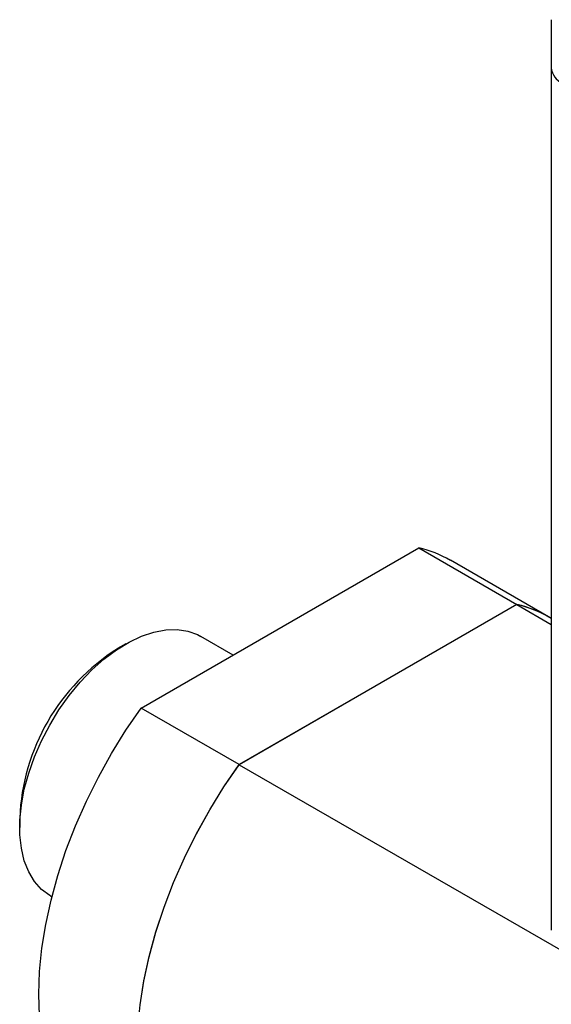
# Model space of a CAD drawing. Header units: inches. Extents: x 2.2 to 13.5, y 1.9 to 9.1.
# Tile 10 of 12: x 11.2 to 11.9, y 5.6 to 6.8. Entities that reach past the tile are written whole.
import ezdxf

# ---------------------------------------------------------------- set-up
doc = ezdxf.new("R2010")
doc.units = ezdxf.units.IN
doc.header["$MEASUREMENT"] = 0

msp = doc.modelspace()

# ---------------------------------------------------------------- linework, layer by layer
at = {"color": 7, "linetype": 'Continuous', "lineweight": 25}
for p, q in [((11.8791, 6.8051), (11.8791, 6.7452)), ((11.8792, 6.7439), (11.8792, 5.6735)), ((11.37, 5.9496), (11.7147, 6.1487)), ((11.7147, 6.1487), (11.8365, 6.0784)), ((11.8757, 6.0629), (11.754, 6.1332)), ((11.8365, 6.0783), (11.4917, 5.8792)), ((11.8365, 6.0784), (11.4918, 5.8793)), ((11.8365, 6.0783), (11.8792, 6.0536)), ((11.8792, 6.0608), (11.8757, 6.0628)), ((11.4841, 6.0155), (11.4443, 6.0385)), ((11.3511, 6.0293), (11.3408, 6.0234)), ((11.4918, 5.8793), (11.37, 5.9496)), ((11.4917, 5.8792), (12.5816, 5.2501)), ((11.2193, 5.8128), (11.2193, 5.801)), ((11.2579, 5.7156), (11.2592, 5.7149))]:
    msp.add_line(p, q, dxfattribs=at)
at = {"color": 7, "linetype": 'Continuous', "lineweight": 25, "flags": 128}
for points in [[(11.2579, 5.7156), (11.2565, 5.7165), (11.2463, 5.7242), (11.2376, 5.7342), (11.2305, 5.7461), (11.225, 5.7598), (11.2214, 5.7753), (11.2195, 5.7921), (11.2195, 5.8101), (11.2214, 5.8291), (11.225, 5.8488), (11.2305, 5.8688), (11.2376, 5.889), (11.2463, 5.909), (11.2565, 5.9285), (11.268, 5.9473), (11.2807, 5.9652), (11.2944, 5.9818), (11.3089, 5.9969), (11.3239, 6.0104), (11.3394, 6.0219), (11.355, 6.0315), (11.3705, 6.0389), (11.3858, 6.044), (11.4006, 6.0467), (11.4147, 6.0471), (11.4279, 6.0451), (11.4401, 6.0408), (11.4443, 6.0385)], [(11.3308, 5.4001), (11.3169, 5.4092), (11.302, 5.4221), (11.2885, 5.4371), (11.2767, 5.4542), (11.2666, 5.4733), (11.2582, 5.4942), (11.2516, 5.5169), (11.2469, 5.5412), (11.244, 5.5669), (11.2431, 5.5939), (11.244, 5.622), (11.2469, 5.651), (11.2516, 5.6807), (11.2582, 5.711), (11.2666, 5.7416), (11.2767, 5.7724), (11.2885, 5.8032), (11.302, 5.8337), (11.3169, 5.8638), (11.3333, 5.8933), (11.351, 5.922), (11.37, 5.9496)], [(11.4525, 5.3297), (11.4387, 5.3388), (11.4237, 5.3517), (11.4103, 5.3667), (11.3984, 5.3838), (11.3883, 5.4029), (11.3799, 5.4238), (11.3734, 5.4465), (11.3686, 5.4708), (11.3658, 5.4965), (11.3648, 5.5235), (11.3658, 5.5516), (11.3686, 5.5806), (11.3734, 5.6103), (11.3799, 5.6406), (11.3883, 5.6712), (11.3984, 5.702), (11.4103, 5.7328), (11.4237, 5.7633), (11.4387, 5.7934), (11.4551, 5.8229), (11.4728, 5.8516), (11.4917, 5.8792)], [(11.4526, 5.3298), (11.4387, 5.3389), (11.4237, 5.3518), (11.4103, 5.3668), (11.3985, 5.3839), (11.3884, 5.403), (11.38, 5.4239), (11.3734, 5.4466), (11.3687, 5.4709), (11.3658, 5.4966), (11.3649, 5.5236), (11.3658, 5.5517), (11.3687, 5.5807), (11.3734, 5.6104), (11.38, 5.6407), (11.3884, 5.6713), (11.3985, 5.7021), (11.4103, 5.7329), (11.4237, 5.7634), (11.4387, 5.7935), (11.4551, 5.823), (11.4728, 5.8516), (11.4918, 5.8793)]]:
    msp.add_lwpolyline(points, dxfattribs=at)
at = {"color": 7, "linetype": 'Continuous', "lineweight": 25}
for centre, radius, start, end in [((11.9026, 6.7476), 0.0236, 185.6948, 245.6253), ((11.682, 6.0083), 0.1441, 60.0573, 76.8818), ((11.8039, 5.9383), 0.1438, 58.4497, 76.891), ((11.8038, 5.938), 0.1441, 60.0573, 76.8818), ((11.4807, 5.8022), 0.2617, 122.3244, 177.681)]:
    msp.add_arc(centre, radius, start, end, dxfattribs=at)

doc.saveas('drawing.dxf')
